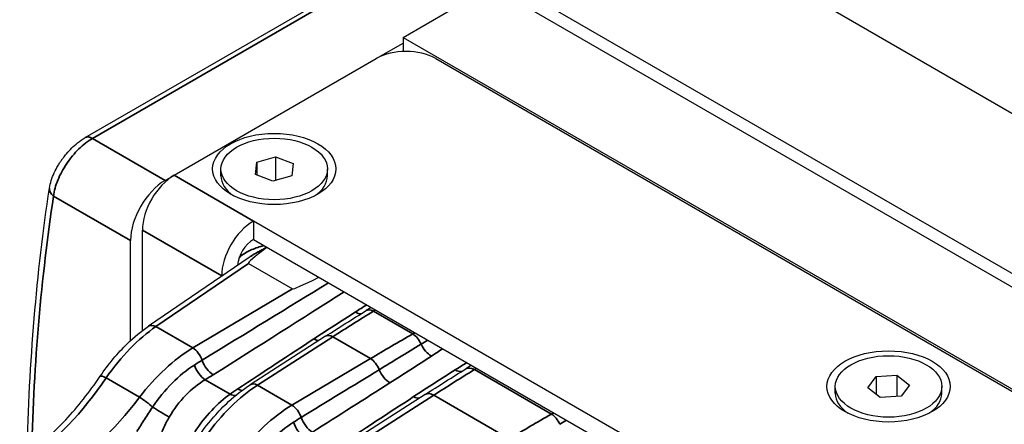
# Model space of a CAD drawing. Header units: millimetres. Extents: x 399 to 6233, y -1870 to 1602.
# Tile 30 of 256: x 2076 to 2111, y 792 to 806. Entities that reach past the tile are written whole.
import ezdxf

# ---------------------------------------------------------------- set-up
doc = ezdxf.new("R2010")
doc.units = ezdxf.units.MM
doc.layers.add('可見 (ISO)', color=7, linetype='Continuous', lineweight=25)
doc.layers.add('窄部可見 (ISO)', color=7, linetype='Continuous', lineweight=35)

msp = doc.modelspace()

# ---------------------------------------------------------------- linework, layer by layer
at = {"layer": '可見 (ISO)'}
for p, q in [((2077.848, 802.26), (2118.672, 825.831)), ((2097.494, 810.878), (2177.397, 764.746)), ((2092.545, 808.02), (2172.448, 761.888)), ((2089.186, 805.836), (2092.333, 807.653)), ((2092.333, 807.653), (2172.236, 761.521)), ((2088.231, 805.081), (2089.186, 805.632)), ((2089.186, 805.836), (2089.186, 805.332)), ((2089.186, 805.836), (2169.089, 759.704)), ((2081.019, 800.917), (2088.231, 805.081)), ((2090.353, 805.081), (2167.781, 760.378)), ((2083.918, 800.948), (2083.964, 801.381)), ((2083.964, 801.381), (2084.636, 801.574)), ((2083.964, 801.381), (2083.964, 800.93)), ((2084.636, 801.574), (2085.262, 801.334)), ((2084.636, 801.574), (2084.636, 800.735)), ((2085.262, 801.334), (2085.215, 800.902)), ((2082.69, 800.896), (2082.69, 801.141)), ((2086.49, 800.896), (2086.49, 801.141)), ((2080.7, 800.733), (2081.019, 800.917)), ((2084.543, 800.709), (2083.918, 800.948)), ((2085.215, 800.902), (2084.543, 800.709)), ((2083.847, 799.284), (2083.847, 798.63)), ((2157.74, 756.622), (2083.847, 799.284)), ((2079.887, 795.375), (2079.887, 798.957)), ((2079.463, 795.017), (2079.463, 798.59)), ((2083.847, 798.63), (2157.274, 756.237)), ((2083.697, 797.989), (2080.101, 795.53)), ((2083.67, 797.774), (2085.242, 796.867)), ((2082.716, 797.324), (2082.716, 797.318)), ((2088.054, 796.202), (2087.869, 796.088)), ((2086.419, 795.173), (2083.735, 793.446)), ((2091.63, 794.137), (2091.424, 794.01)), ((2105.764, 793.336), (2106.064, 793.733)), ((2106.064, 793.733), (2106.81, 793.782)), ((2106.064, 793.733), (2106.064, 793.102)), ((2106.81, 793.782), (2107.256, 793.433)), ((2106.81, 793.782), (2106.81, 793.026)), ((2104.61, 793.14), (2104.61, 793.384)), ((2106.21, 792.987), (2105.764, 793.336)), ((2107.256, 793.433), (2106.956, 793.036)), ((2108.41, 793.14), (2108.41, 793.384)), ((2089.974, 793.095), (2087.29, 791.368)), ((2106.956, 793.036), (2106.21, 792.987))]:
    msp.add_line(p, q, dxfattribs=at)
for centre, major_axis, ratio, start_param, end_param in [((2089.292, 804.468), (1.5, 0), 0.57735, 0.785398, 2.356194), ((2080.701, 799.304), (0.875, 1.516), 0.577526, 0.78555, 2.356042), ((2081.019, 799.61), (0.8, 1.386), 0.57735, 0.785398, 2.356194), ((2084.59, 800.896), (-1.9, 0), 0.57735, 0, 0.709273), ((2084.59, 800.896), (1.9, 0), 0.57735, 5.573912, 6.283185), ((2083.847, 797.977), (-0.8, -1.386), 0.57735, 3.926991, 5.497787), ((2083.847, 797.977), (0.4, 0.693), 0.57735, 0.785398, 2.272964), ((2099.667, 808.303), (15.999, 10.526), 0.019078, 2.838469, 3.15117), ((2084.59, 798.331), (1, 0), 0.57735, 3.707538, 3.707551), ((2102.476, 806.681), (17.237, 9.811), 0.017768, 3.151996, 3.464697), ((2106.51, 793.14), (-1.9, 0), 0.57735, 0, 0.709273), ((2106.51, 793.14), (1.9, 0), 0.57735, 5.573912, 6.283185)]:
    msp.add_ellipse(centre, major_axis=major_axis, ratio=ratio, start_param=start_param, end_param=end_param, dxfattribs=at)
for centre, major_axis in [((2084.59, 801.141), (2.2, 0)), ((2084.59, 801.141), (-1.9, 0)), ((2106.51, 793.384), (2.2, 0)), ((2106.51, 793.384), (-1.9, 0))]:
    msp.add_ellipse(centre, major_axis=major_axis, ratio=0.57735, dxfattribs=at)
for points, knots in [([(2076.571, 800.458), (2076.598, 800.637), (2076.657, 800.822), (2076.78, 801.091), (2076.826, 801.178), (2076.901, 801.304), (2076.926, 801.344), (2076.973, 801.415), (2076.993, 801.445), (2077.018, 801.48), (2077.022, 801.486), (2077.038, 801.508), (2077.05, 801.524), (2077.099, 801.59), (2077.138, 801.638), (2077.298, 801.827), (2077.432, 801.959), (2077.66, 802.142), (2077.753, 802.206), (2077.848, 802.26)], [0, 0, 0, 0, 0.0633581, 0.0633581, 0.0934863, 0.0934863, 0.108075, 0.108075, 0.1190127, 0.1190127, 0.1210626, 0.1210626, 0.127213, 0.127213, 0.1456869, 0.1456869, 0.2017612, 0.2017612, 0.2385687, 0.2385687, 0.2385687, 0.2385687]), ([(2078.38, 793.746), (2078.674, 794.177), (2079.006, 794.576), (2079.594, 795.147), (2079.846, 795.356), (2080.101, 795.53)], [0, 0, 0, 0, 0.1588124, 0.1588124, 0.2693502, 0.2693502, 0.2693502, 0.2693502]), ([(2075.508, 790.756), (2076.06, 791.133), (2076.623, 791.625), (2077.583, 792.661), (2077.999, 793.186), (2078.38, 793.746)], [0, 0, 0, 0, 0.2532327, 0.2532327, 0.4598525, 0.4598525, 0.4598525, 0.4598525]), ([(2081.956, 791.694), (2082.26, 792.12), (2082.603, 792.513), (2083.211, 793.073), (2083.472, 793.277), (2083.735, 793.446)], [0, 0, 0, 0, 0.1589088, 0.1589088, 0.2695347, 0.2695347, 0.2695347, 0.2695347])]:
    msp.add_open_spline(points, degree=3, knots=knots, dxfattribs=at)
for points in [[(2075.774, 790.945), (2075.844, 794.246), (2076.112, 797.43), (2076.571, 800.458)], [(2083.697, 797.989), (2083.697, 797.989), (2083.697, 797.989), (2083.697, 797.989)], [(2086.419, 795.173), (2086.903, 795.484), (2087.386, 795.789), (2087.869, 796.088)], [(2089.974, 793.095), (2090.457, 793.406), (2090.94, 793.711), (2091.424, 794.01)]]:
    msp.add_open_spline(points, degree=3, dxfattribs=at)
at = {"layer": '窄部可見 (ISO)'}
for p, q in [((2118.816, 825.737), (2078.104, 802.232)), ((2078.104, 802.232), (2080.7, 800.733)), ((2083.847, 799.284), (2081.019, 800.917)), ((2079.463, 798.59), (2076.718, 800.175)), ((2082.716, 797.324), (2079.887, 798.957)), ((2083.67, 797.774), (2080.371, 795.518)), ((2082.773, 797.357), (2082.716, 797.324)), ((2081.687, 794.758), (2085.242, 796.867)), ((2088.204, 796.115), (2088.127, 796.068)), ((2088.127, 796.068), (2089.533, 795.256)), ((2080.371, 795.518), (2081.687, 794.758)), ((2086.678, 795.154), (2083.993, 793.427)), ((2088.022, 794.377), (2086.678, 795.154)), ((2089.533, 795.256), (2089.613, 795.301)), ((2085.223, 792.717), (2088.022, 794.377)), ((2091.81, 794.033), (2091.733, 793.986)), ((2091.733, 793.986), (2094.483, 792.398)), ((2078.595, 793.688), (2079.788, 792.999)), ((2082.129, 793.623), (2083.015, 793.111)), ((2083.993, 793.427), (2085.223, 792.717)), ((2090.284, 793.071), (2087.599, 791.345)), ((2092.972, 791.52), (2090.284, 793.071)), ((2094.483, 792.398), (2094.563, 792.444))]:
    msp.add_line(p, q, dxfattribs=at)
for centre, major_axis, ratio, start_param, end_param in [((2078.098, 801.827), (-0.25, 0.433), 0.57735, 5.480334, 6.283185), ((2077.065, 800.383), (-0.494, 0.075), 0.659144, 6.28318, 7.17948), ((2068.886, 786.757), (33.209, 20.104), 0.009219, 5.113232, 5.266922), ((2089.094, 714.973), (-48.466, -87.52), 0.565194, 3.930746, 3.951685), ((2088.132, 795.663), (-0.263, 0.425), 0.581198, 5.480363, 6.283185), ((2087.455, 796.511), (0.322, -0.506), 0.53812, 5.473533, 6.00157), ((2080.294, 792.11), (2.312, 3.793), 0.514228, 0.844467, 1.466504), ((2080.383, 795.117), (-0.282, 0.413), 0.586285, 5.454381, 6.283186), ((2077.673, 789.033), (-22.526, -14.989), 0.016822, 4.322534, 4.44933), ((2085.976, 795.554), (0.329, -0.502), 0.547158, 5.466181, 5.912766), ((2086.69, 794.753), (-0.27, 0.421), 0.568811, 5.470634, 6.283185), ((2090.541, 714.137), (51.593, 85.713), 0.589256, 0.809997, 0.830936), ((2089.538, 794.851), (0.247, -0.434), 0.557018, 1.352757, 2.35942), ((2080.06, 789.453), (17.698, 10.482), 0.017311, 5.286764, 5.303212), ((2081.605, 791.353), (-2.541, -3.656), 0.547403, 4.01976, 4.641778), ((2081.7, 794.357), (0.255, -0.43), 0.544644, 1.173929, 2.349222), ((2090.176, 794.94), (0.329, -0.502), 0.546707, 4.460195, 5.466556), ((2080.176, 789.333), (5.987, 5.874), 0.33036, 0.960888, 1.005929), ((2082.392, 794.273), (0.321, -0.507), 0.536072, 4.30024, 5.475153), ((2088.034, 793.976), (0.255, -0.43), 0.544644, 1.267214, 2.349222), ((2082.104, 794.097), (0.306, -0.516), 0.515966, 4.321154, 5.490226), ((-89.95, 2092.753), (3125.737, 126.155), 0.60332, 5.457562, 5.458803), ((2088.694, 793.985), (0.322, -0.506), 0.537663, 4.392236, 5.473896), ((2092.7, 712.891), (-48.468, -87.519), 0.565207, 3.930756, 3.951695), ((2091.023, 794.45), (0.321, -0.507), 0.536366, 5.474921, 6.056435), ((2091.739, 793.499), (-0.316, 0.51), 0.581198, 5.480363, 6.283185), ((2075.592, 797.152), (-3.682, -7.109), 0.544401, 0.795421, 1.357491), ((2078.794, 793.465), (-0.413, 0.281), 0.177794, 5.330403, 6.283185), ((2074.248, 798.624), (-11.663, -0.613), 0.610277, 2.280252, 2.314204), ((2083.914, 790.02), (2.407, 3.737), 0.528834, 0.858052, 1.48007), ((2091.634, 788.586), (11.663, 0.613), 0.610277, 2.335833, 2.369784), ((2083.262, 793.771), (0.33, -0.501), 0.54872, 5.464876, 5.830959), ((2084.006, 793.026), (-0.27, 0.421), 0.568811, 5.470634, 6.283186), ((2079.29, 788.099), (-23.273, -14.557), 0.016343, 1.850871, 1.977667), ((2076.537, 796.608), (4.136, 6.852), 0.590054, 3.973256, 4.535215), ((2079.987, 792.776), (0.399, -0.302), 0.142914, 0.962188, 2.19682), ((2082.991, 793.586), (0.345, -0.491), 0.567798, 5.448067, 5.89961), ((2079.503, 785.771), (-24.622, -16.373), 0.017328, 4.279901, 4.398007), ((2089.54, 793.495), (0.328, -0.502), 0.546241, 5.466943, 5.969375), ((2090.299, 792.59), (-0.325, 0.505), 0.568811, 5.470634, 6.283185), ((2080.566, 792.499), (0.514, -0.309), 0.068732, 4.092508, 5.327632), ((2085.141, 789.312), (-2.541, -3.656), 0.547403, 4.01976, 4.641778), ((2085.235, 792.316), (0.255, -0.43), 0.544644, 1.173929, 2.349222), ((2083.711, 787.292), (5.987, 5.874), 0.33036, 0.960888, 1.005929), ((2085.927, 792.232), (0.321, -0.507), 0.536072, 4.30024, 5.475153), ((2095.491, 711.279), (51.593, 85.713), 0.589256, 0.809997, 0.830936), ((2094.488, 791.993), (0.247, -0.434), 0.557018, 1.352757, 2.35942), ((2085.64, 792.056), (0.306, -0.516), 0.515966, 4.321154, 5.490226), ((2085.01, 786.596), (17.698, 10.482), 0.017311, 5.286764, 5.303212)]:
    msp.add_ellipse(centre, major_axis=major_axis, ratio=ratio, start_param=start_param, end_param=end_param, dxfattribs=at)
for points, knots in [([(2078.104, 802.232), (2078.022, 802.184), (2077.941, 802.129), (2077.86, 802.066), (2077.779, 802.003), (2077.698, 801.931), (2077.619, 801.854), (2077.541, 801.777), (2077.465, 801.695), (2077.392, 801.607), (2077.32, 801.52), (2077.25, 801.426), (2077.186, 801.331), (2077.058, 801.142), (2076.949, 800.94), (2076.869, 800.743), (2076.79, 800.546), (2076.737, 800.352), (2076.718, 800.175)], [0, 0, 0, 0, 0.000342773, 0.000342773, 0.000342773, 0.000685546, 0.000685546, 0.000685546, 0.001028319, 0.001028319, 0.001028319, 0.001371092, 0.001371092, 0.001371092, 0.002056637, 0.002056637, 0.002056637, 0.002742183, 0.002742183, 0.002742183, 0.002742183]), ([(2083.345, 797.987), (2083.345, 797.987), (2083.345, 797.987), (2083.345, 797.988), (2083.45, 798.082), (2083.569, 798.156), (2083.697, 798.219), (2083.829, 798.283), (2083.965, 798.332), (2084.105, 798.376), (2084.108, 798.377), (2084.112, 798.378), (2084.115, 798.379), (2084.151, 798.391), (2084.188, 798.402), (2084.224, 798.413)], [0.0004310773, 0.0004310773, 0.0004310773, 0.0004310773, 0.0004316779, 0.0004316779, 0.0004316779, 0.0008591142, 0.0008591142, 0.0008591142, 0.0012950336, 0.0012950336, 0.0012950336, 0.0013059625, 0.0013059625, 0.0013059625, 0.0014194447, 0.0014194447, 0.0014194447, 0.0014194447]), ([(2084.334, 798.349), (2084.334, 798.349), (2084.333, 798.349), (2084.333, 798.349), (2084.284, 798.323), (2084.233, 798.298), (2084.183, 798.272), (2084.132, 798.246), (2084.081, 798.219), (2084.031, 798.191), (2084.017, 798.184), (2084.004, 798.177), (2083.99, 798.169), (2083.943, 798.143), (2083.896, 798.116), (2083.85, 798.087), (2083.838, 798.08), (2083.826, 798.073), (2083.815, 798.066), (2083.804, 798.059), (2083.793, 798.052), (2083.782, 798.045), (2083.775, 798.041), (2083.769, 798.037), (2083.763, 798.033), (2083.745, 798.021), (2083.728, 798.01), (2083.711, 797.998), (2083.707, 797.995), (2083.702, 797.992), (2083.697, 797.989)], [0.0000223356, 0.0000223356, 0.0000223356, 0.0000223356, 0.0000237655, 0.0000237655, 0.0000237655, 0.000205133, 0.000205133, 0.000205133, 0.0003862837, 0.0003862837, 0.0003862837, 0.0004345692, 0.0004345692, 0.0004345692, 0.0006035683, 0.0006035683, 0.0006035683, 0.0006458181, 0.0006458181, 0.0006458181, 0.0006859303, 0.0006859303, 0.0006859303, 0.0007091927, 0.0007091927, 0.0007091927, 0.0007725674, 0.0007725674, 0.0007725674, 0.000789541, 0.000789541, 0.000789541, 0.000789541]), ([(2088.334, 793.98), (2088.573, 794.127), (2088.812, 794.273), (2089.05, 794.418), (2089.31, 794.576), (2089.569, 794.734), (2089.828, 794.891)], [0, 0, 0, 0, 0.001000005, 0.001000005, 0.001000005, 0.002089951, 0.002089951, 0.002089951, 0.002089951]), ([(2080.25, 792.65), (2080.462, 792.962), (2080.694, 793.246), (2080.946, 793.5), (2081.199, 793.755), (2081.465, 793.972), (2081.741, 794.148)], [0, 0, 0, 0, 0.001125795, 0.001125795, 0.001125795, 0.00225159, 0.00225159, 0.00225159, 0.00225159]), ([(2082.129, 793.623), (2081.881, 793.478), (2081.646, 793.291), (2081.427, 793.063), (2081.209, 792.835), (2081.016, 792.578), (2080.846, 792.292)], [0, 0, 0, 0, 0.000987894, 0.000987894, 0.000987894, 0.001975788, 0.001975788, 0.001975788, 0.001975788]), ([(2081.754, 791.768), (2081.938, 792.045), (2082.142, 792.3), (2082.358, 792.529), (2082.574, 792.758), (2082.793, 792.952), (2083.015, 793.111)], [0, 0, 0, 0, 0.000987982, 0.000987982, 0.000987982, 0.001975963, 0.001975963, 0.001975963, 0.001975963]), ([(2079.692, 791.782), (2079.781, 791.923), (2079.869, 792.065), (2079.958, 792.205), (2080.053, 792.355), (2080.15, 792.503), (2080.25, 792.65)], [0.000000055, 0.000000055, 0.000000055, 0.000000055, 0.000500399, 0.000500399, 0.000500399, 0.001035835, 0.001035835, 0.001035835, 0.001035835]), ([(2080.846, 792.292), (2080.769, 792.163), (2080.703, 792.029), (2080.642, 791.893), (2080.581, 791.757), (2080.526, 791.619), (2080.468, 791.483)], [0, 0, 0, 0, 0.000446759, 0.000446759, 0.000446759, 0.000893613, 0.000893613, 0.000893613, 0.000893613]), ([(2083.786, 790.609), (2083.998, 790.921), (2084.229, 791.205), (2084.482, 791.459), (2084.735, 791.713), (2085.001, 791.931), (2085.277, 792.107)], [0, 0, 0, 0, 0.001125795, 0.001125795, 0.001125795, 0.00225159, 0.00225159, 0.00225159, 0.00225159])]:
    msp.add_open_spline(points, degree=3, knots=knots, dxfattribs=at)
for points in [[(2076.718, 800.175), (2076.276, 797.263), (2076.014, 794.219), (2075.935, 791.068)], [(2087.084, 796.762), (2085.592, 795.81), (2084.026, 794.816), (2082.417, 793.799)], [(2087.48, 796.036), (2087.619, 796.124), (2087.756, 796.211), (2087.89, 796.296)], [(2086.001, 795.08), (2086.491, 795.4), (2086.983, 795.72), (2087.48, 796.036)], [(2090.604, 794.729), (2090.472, 794.643), (2090.338, 794.555), (2090.201, 794.465)], [(2090.201, 794.465), (2089.711, 794.145), (2089.216, 793.827), (2088.719, 793.511)], [(2089.565, 793.021), (2090.056, 793.341), (2090.549, 793.66), (2091.048, 793.975)], [(2091.048, 793.975), (2091.188, 794.064), (2091.325, 794.15), (2091.46, 794.235)]]:
    msp.add_open_spline(points, degree=3, dxfattribs=at)

doc.saveas('drawing.dxf')
